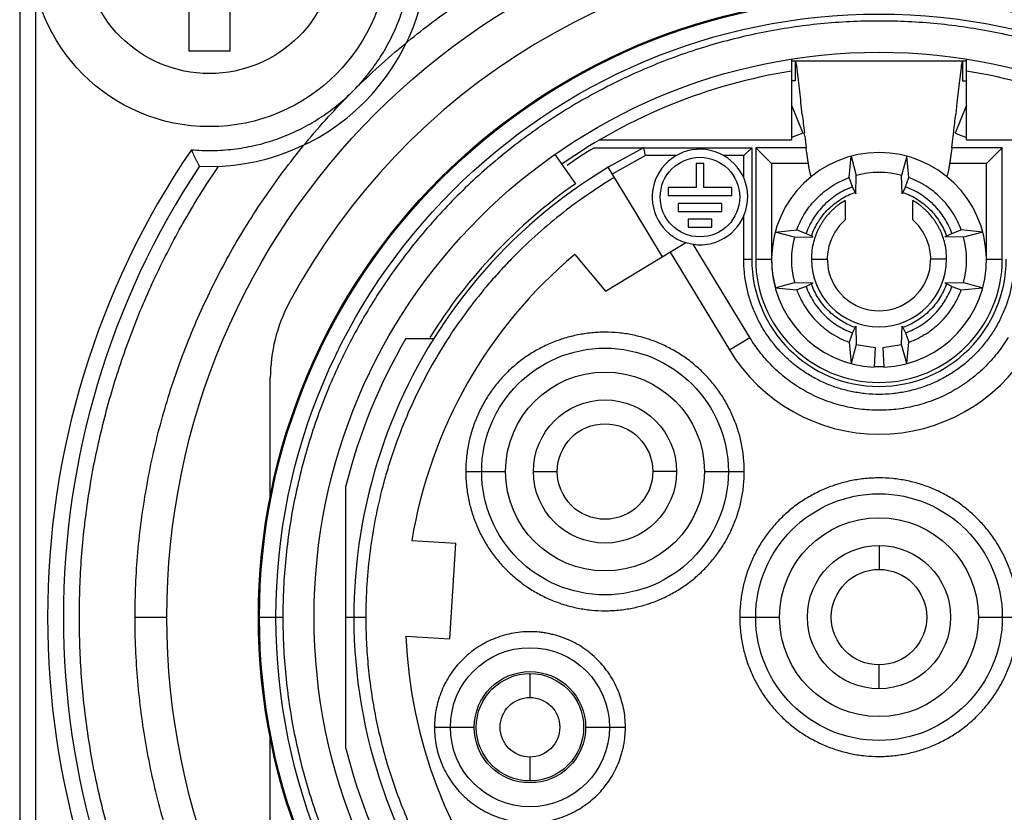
# Model space of a CAD drawing. Header units: millimetres. Extents: x 0 to 2550, y 0 to 1188.
# Tile 64 of 218: x 157.78 to 160.26, y 366.65 to 368.64. Entities that reach past the tile are written whole.
import ezdxf

# ---------------------------------------------------------------- set-up
doc = ezdxf.new("R2010")
doc.units = ezdxf.units.MM
doc.header["$LTSCALE"] = 46.255
for name, color, linetype in [('A2600102_ABL349', 7, 'CONTINUOUS'), ('CSPPN-ST-M2_5-5_PBL469', 7, 'CONTINUOUS'), ('E2030301_ABL350', 7, 'CONTINUOUS'), ('R2538000302_HARNESS_PBL351', 7, 'CONTINUOUS'), ('왼쪽_14_VBL337', 7, 'CONTINUOUS')]:
    doc.layers.add(name, color=color, linetype=linetype)

# ---------------------------------------------------------------- blocks, each defined once
blk = doc.blocks.new('R2538000302_HARNESS_PBL351', base_point=(159.9808, 367.0993))
at = {"layer": 'R2538000302_HARNESS_PBL351', "color": 7}
for p, q in [((157.7844, 368.8958), (157.7844, 365.3758)), ((159.7244, 368.5386), (159.7244, 368.3358)), ((159.7252, 368.5338), (160.1636, 368.5338)), ((159.7344, 368.4838), (159.7344, 368.5338)), ((160.1544, 368.5338), (160.1544, 368.4838)), ((160.1644, 368.3358), (160.1644, 368.5386)), ((160.1497, 368.5107), (160.1466, 368.4847)), ((160.1508, 368.5187), (160.1497, 368.5107)), ((159.7344, 368.4838), (159.7244, 368.4838)), ((160.1544, 368.4838), (160.1644, 368.4838)), ((159.7516, 368.3996), (159.7483, 368.4292)), ((160.1404, 368.4292), (160.1372, 368.3996)), ((159.7244, 368.4223), (159.7526, 368.3525)), ((160.1644, 368.4223), (160.1362, 368.3525)), ((159.2429, 368.3358), (159.7244, 368.3358)), ((159.7526, 368.3525), (159.7244, 368.3411)), ((159.7576, 368.3451), (159.7567, 368.353)), ((160.1362, 368.3525), (160.1644, 368.3411)), ((160.1644, 368.3358), (160.6459, 368.3358)), ((159.2288, 368.3158), (159.6244, 368.3158)), ((159.3528, 368.3158), (159.2634, 368.2666)), ((159.6244, 368.3158), (159.6044, 368.2958)), ((159.6244, 368.3158), (159.6244, 368.0358)), ((159.6344, 368.3158), (159.6344, 368.0358)), ((159.7612, 368.3158), (159.6344, 368.3158)), ((159.6744, 368.2758), (159.6344, 368.3158)), ((160.2544, 368.3158), (160.1275, 368.3158)), ((160.2144, 368.2758), (160.2544, 368.3158)), ((160.2544, 368.0358), (160.2544, 368.3158)), ((159.1299, 368.299), (159.1815, 368.2252)), ((159.8691, 368.2405), (159.8745, 368.2946)), ((159.8745, 368.2946), (159.8874, 368.2463)), ((160.0143, 368.2946), (160.0013, 368.2463)), ((160.0196, 368.2405), (160.0143, 368.2946)), ((159.3314, 368.1557), (159.2634, 368.2666)), ((159.4844, 368.2758), (159.4844, 368.2158)), ((159.5044, 368.2758), (159.4844, 368.2758)), ((159.5044, 368.2158), (159.5044, 368.2758)), ((159.6744, 368.2758), (159.6744, 368.0358)), ((159.767, 368.2758), (159.6744, 368.2758)), ((160.2144, 368.2758), (160.1218, 368.2758)), ((160.2144, 368.0358), (160.2144, 368.2758)), ((159.8777, 368.2171), (159.8691, 368.2405)), ((159.8864, 368.2006), (159.8874, 368.2463)), ((160.0024, 368.2006), (160.0013, 368.2463)), ((160.0111, 368.2171), (160.0196, 368.2405)), ((159.4144, 368.2158), (159.4144, 368.1958)), ((159.4844, 368.2158), (159.4144, 368.2158)), ((159.5744, 368.2158), (159.5044, 368.2158)), ((159.5744, 368.1958), (159.5744, 368.2158)), ((159.8843, 368.2035), (159.8777, 368.2171)), ((160.0111, 368.2171), (160.0045, 368.2035)), ((159.4144, 368.1958), (159.5744, 368.1958)), ((159.8594, 368.183), (159.8594, 368.1341)), ((160.0294, 368.1341), (160.0294, 368.183)), ((159.4394, 368.1758), (159.4394, 368.1558)), ((159.5494, 368.1758), (159.4394, 368.1758)), ((159.5494, 368.1558), (159.5494, 368.1758)), ((159.4, 368.0416), (159.3314, 368.1557)), ((159.4394, 368.1558), (159.5494, 368.1558)), ((159.4644, 368.1358), (159.4644, 368.1158)), ((159.5244, 368.1358), (159.4644, 368.1358)), ((159.5244, 368.1158), (159.5244, 368.1358)), ((159.4644, 368.1158), (159.5244, 368.1158)), ((159.6836, 368.1036), (159.7376, 368.109)), ((159.7376, 368.109), (159.7611, 368.1005)), ((160.1277, 368.1005), (160.1511, 368.109)), ((160.2052, 368.1036), (160.1511, 368.109)), ((159.7319, 368.0907), (159.6836, 368.1036)), ((159.7319, 368.0907), (159.7775, 368.0917)), ((159.7611, 368.1005), (159.7746, 368.0939)), ((160.1569, 368.0907), (160.1112, 368.0917)), ((160.1142, 368.0939), (160.1277, 368.1005)), ((160.2052, 368.1036), (160.1569, 368.0907)), ((159.2566, 367.9554), (159.459, 368.0771)), ((159.459, 368.0771), (159.4773, 368.073)), ((159.1795, 368.0473), (159.2566, 367.9554)), ((159.4192, 368.0531), (159.5682, 367.8075)), ((159.6836, 367.9639), (159.7319, 367.9768)), ((159.6836, 367.9639), (159.7376, 367.9585)), ((159.7319, 367.9768), (159.7775, 367.9758)), ((159.7611, 367.967), (159.7376, 367.9585)), ((159.7746, 367.9736), (159.7611, 367.967)), ((160.1112, 367.9758), (160.1569, 367.9768)), ((160.1277, 367.967), (160.1142, 367.9736)), ((160.1277, 367.967), (160.1511, 367.9585)), ((160.1511, 367.9585), (160.2052, 367.9639)), ((160.1569, 367.9768), (160.2052, 367.9639)), ((159.8777, 367.8504), (159.8843, 367.864)), ((159.8864, 367.8669), (159.8874, 367.8213)), ((160.0013, 367.8213), (160.0024, 367.8669)), ((160.0045, 367.864), (160.0111, 367.8504)), ((158.7551, 367.8358), (158.8253, 367.8358)), ((159.8777, 367.8504), (159.8691, 367.827)), ((160.0111, 367.8504), (160.0196, 367.827)), ((159.8691, 367.827), (159.8745, 367.773)), ((159.8874, 367.8213), (159.8745, 367.773)), ((159.8874, 367.8213), (159.9348, 367.814)), ((159.9348, 367.814), (159.9326, 367.764)), ((159.954, 367.814), (160.0013, 367.8213)), ((159.954, 367.814), (159.9562, 367.764)), ((160.0143, 367.773), (160.0013, 367.8213)), ((160.0143, 367.773), (160.0196, 367.827)), ((158.4144, 367.4402), (158.4144, 367.737)), ((158.6044, 366.8059), (158.6044, 367.4656)), ((158.8804, 367.3211), (158.77, 367.3278)), ((158.8657, 367.0815), (158.8804, 367.3211)), ((158.7553, 367.0883), (158.8657, 367.0815)), ((158.4144, 366.5345), (158.4144, 366.8313))]:
    blk.add_line(p, q, dxfattribs=at)
at = {"layer": 'R2538000302_HARNESS_PBL351', "color": 2}
for p, q in [((157.8244, 368.717), (157.8244, 365.5603)), ((159.3575, 368.2958), (159.2739, 368.2495)), ((159.4345, 368.2958), (159.3575, 368.2958)), ((159.6044, 368.2958), (159.5542, 368.2958)), ((159.6044, 368.2397), (159.6044, 368.2958)), ((159.6044, 368.0358), (159.6044, 368.1438)), ((159.6195, 367.8386), (159.4773, 368.073)), ((159.6044, 368.0358), (159.6244, 368.0358)), ((159.6344, 368.0358), (159.6744, 368.0358)), ((159.7744, 368.0358), (159.8144, 368.0358)), ((160.1144, 368.0358), (160.0744, 368.0358)), ((160.2144, 368.0358), (160.2544, 368.0358)), ((159.5682, 367.8075), (159.6195, 367.8386)), ((158.9057, 367.5019), (159.0057, 367.5019)), ((159.0757, 367.5019), (159.1357, 367.5019)), ((159.4357, 367.5019), (159.3757, 367.5019)), ((159.5057, 367.5019), (159.6057, 367.5019)), ((159.9444, 367.3158), (159.9444, 367.2558)), ((158.0744, 367.1358), (158.1544, 367.1358)), ((158.3844, 367.1358), (158.4459, 367.1358)), ((158.6044, 367.1358), (158.6544, 367.1358)), ((159.5944, 367.1358), (159.6944, 367.1358)), ((160.1944, 367.1358), (160.2944, 367.1358)), ((159.067, 366.9941), (159.067, 366.9341)), ((159.9444, 366.9558), (159.9444, 367.0158)), ((158.827, 366.8591), (158.927, 366.8591)), ((159.207, 366.8591), (159.307, 366.8591)), ((159.067, 366.7841), (159.067, 366.7241))]:
    blk.add_line(p, q, dxfattribs=at)
at = {"layer": 'R2538000302_HARNESS_PBL351', "color": 7}
for centre, radius in [((159.9444, 367.1358), 1.79), ((159.9444, 367.1358), 1.56), ((159.9444, 367.1358), 1.42), ((159.4944, 368.1918), 0.1), ((159.2557, 367.5019), 0.31), ((159.2557, 367.5019), 0.18), ((159.2557, 367.5019), 0.12), ((159.9444, 367.1358), 0.31), ((159.9444, 367.1358), 0.18), ((159.9444, 367.1358), 0.12), ((159.067, 366.8591), 0.2), ((159.067, 366.8591), 0.135), ((159.067, 366.8591), 0.075)]:
    blk.add_circle(centre, radius, dxfattribs=at)
at = {"layer": 'R2538000302_HARNESS_PBL351', "color": 2}
for centre, radius in [((159.9444, 367.1358), 1.5573), ((159.9444, 367.1358), 1.5158), ((159.2557, 367.5019), 0.25), ((159.9444, 367.1358), 0.25), ((159.067, 366.8591), 0.14)]:
    blk.add_circle(centre, radius, dxfattribs=at)
at = {"layer": 'R2538000302_HARNESS_PBL351', "color": 7}
for centre, radius, start, end in [((158.2615, 368.8187), 0.55, 267.3726, 2.6274), ((159.9444, 367.1358), 1.68, 28.0165, 151.9835), ((159.9444, 367.1358), 1.39, 99.1067, 125), ((159.9444, 367.1358), 1.39, 55, 80.8933), ((148.4267, 367.1922), 11.389, 6.23575, 6.52169), ((171.5921, 367.1777), 11.5199, 173.48567, 173.76328), ((167.7801, 369.2634), 8.0748, 186.1409, 186.47354), ((148.8844, 369.6193), 11.3187, 353.58565, 353.81366), ((155.9856, 368.8249), 4.1732, 353.3977, 353.5323), ((162.1701, 368.6222), 2.4283, 186.5542, 187.252), ((157.4663, 368.6528), 2.6825, 352.7815, 353.4131), ((159.9444, 367.1358), 1.38, 121.2323, 124.626), ((159.4944, 368.1918), 0.12, 261.8178, 252.8631), ((159.9444, 368.0338), 0.27, 272.5, 267.5), ((159.9444, 367.1358), 2.05, 146.4322, 213.5678), ((159.9444, 367.1358), 1.32, 121.0551, 58.9449), ((159.9444, 368.0338), 0.22, 75, 105), ((159.9444, 367.1358), 1.33, 125, 148.0938), ((159.9444, 368.0358), 0.13, 130.8322, 49.1677), ((159.9444, 368.0338), 0.22, 165, 195), ((159.9444, 368.0338), 0.22, 345, 15), ((159.9444, 367.1358), 1.19, 130, 170.7124), ((159.9444, 368.0358), 0.32, 180, 360), ((159.9444, 368.0358), 0.31, 180, 360), ((159.9444, 368.0358), 0.27, 180.3643, 195.2444), ((159.9444, 368.0358), 0.17, 180, 360), ((158.8144, 367.737), 0.4, 151.9835, 180.0011), ((159.9444, 367.1358), 1.38, 149.5194, 166.1713), ((159.9444, 368.0358), 0.44, 211.2503, 328.7497), ((159.9444, 368.0358), 0.27, 267.4069, 272.3467), ((159.9444, 367.1358), 1.19, 182.2876, 256.391), ((159.9444, 367.1358), 1.38, 193.8287, 210.4806)]:
    blk.add_arc(centre, radius, start, end, dxfattribs=at)
at = {"layer": 'R2538000302_HARNESS_PBL351', "color": 2}
blk.add_arc((159.9444, 367.1358), 2.09, 145.7934, 214.2066, dxfattribs=at)
at = {"layer": 'R2538000302_HARNESS_PBL351', "color": 7}
for points, knots in [([(158.7521, 368.5764), (158.7729, 368.5936), (158.8153, 368.6272), (158.9029, 368.6905), (159.0174, 368.7625), (159.1377, 368.8243), (159.2368, 368.8674), (159.3125, 368.8964), (159.3894, 368.9221), (159.4674, 368.9445), (159.5462, 368.9635), (159.6258, 368.979), (159.706, 368.9911), (159.7866, 368.9997), (159.8675, 369.0048), (159.9486, 369.0063), (160.0296, 369.0044), (160.1105, 368.9989), (160.1911, 368.99), (160.2713, 368.9776), (160.3508, 368.9617), (160.4295, 368.9423), (160.5074, 368.9196), (160.5841, 368.8935), (160.6597, 368.8642), (160.7339, 368.8315), (160.8067, 368.7957), (160.8778, 368.7568), (160.9472, 368.7148), (161.0372, 368.6549), (161.1017, 368.6056), (161.1431, 368.571)], [0, 0, 0, 0, 0.031251, 0.062503, 0.124991, 0.187479, 0.21873, 0.249982, 0.281233, 0.312484, 0.343736, 0.374987, 0.406239, 0.43749, 0.468741, 0.499993, 0.531244, 0.562495, 0.593747, 0.624998, 0.65625, 0.687501, 0.718752, 0.750004, 0.781255, 0.812506, 0.843758, 0.875009, 0.90626, 0.937512, 1, 1, 1, 1]), ([(158.5112, 368.337), (158.5294, 368.3587), (158.5668, 368.4013), (158.6258, 368.4626), (158.6874, 368.5212), (158.7303, 368.5583), (158.7521, 368.5764)], [0, 0, 0, 0, 0.25, 0.499999, 0.75, 1, 1, 1, 1]), ([(159.7361, 368.5287), (159.736, 368.5292), (159.7357, 368.5303), (159.7353, 368.5317), (159.7348, 368.5328), (159.7345, 368.5335), (159.7344, 368.5338)], [0, 0, 0, 0, 0.320295, 0.589739, 0.814288, 1, 1, 1, 1]), ([(159.7379, 368.5187), (159.7376, 368.5206), (159.7372, 368.5232), (159.7366, 368.5265), (159.7363, 368.528), (159.7361, 368.5287)], [0, 0, 0, 0, 0.561914, 0.796458, 1, 1, 1, 1]), ([(160.1527, 368.5287), (160.1525, 368.528), (160.1522, 368.5265), (160.1516, 368.5232), (160.1511, 368.5206), (160.1508, 368.5187)], [0, 0, 0, 0, 0.203572, 0.438119, 1, 1, 1, 1]), ([(160.1544, 368.5338), (160.1542, 368.5335), (160.1539, 368.5328), (160.1535, 368.5317), (160.1531, 368.5303), (160.1528, 368.5292), (160.1527, 368.5287)], [0, 0, 0, 0, 0.185858, 0.410471, 0.679873, 1, 1, 1, 1]), ([(159.742, 368.4857), (159.7417, 368.4889), (159.741, 368.4949), (159.7399, 368.5036), (159.7389, 368.5115), (159.7383, 368.5164), (159.7379, 368.5187)], [0, 0, 0, 0, 0.286537, 0.552291, 0.792001, 1, 1, 1, 1]), ([(158.0744, 367.1358), (158.0744, 367.1901), (158.0779, 367.2716), (158.0898, 367.3797), (158.1022, 367.4603), (158.1181, 367.5403), (158.1374, 367.6195), (158.1602, 367.6978), (158.1951, 367.8007), (158.2471, 367.9264), (158.3099, 368.0471), (158.3663, 368.1401), (158.4266, 368.2305), (158.4763, 368.2953), (158.5112, 368.337)], [0, 0, 0, 0, 0.124932, 0.18744, 0.24995, 0.312462, 0.374974, 0.437486, 0.499998, 0.624991, 0.749984, 0.812495, 0.875007, 1, 1, 1, 1]), ([(158.2363, 368.2692), (158.2361, 368.2696), (158.2357, 368.2702), (158.2351, 368.2714), (158.2344, 368.2729), (158.2334, 368.2748), (158.2323, 368.2771), (158.231, 368.2796), (158.2296, 368.2824), (158.2281, 368.2855), (158.2265, 368.2887), (158.2248, 368.2922), (158.2224, 368.2969), (158.2195, 368.3031), (158.2171, 368.3082), (158.2159, 368.3107)], [0, 0, 0, 0, 0.022222, 0.049408, 0.086525, 0.132791, 0.187305, 0.249244, 0.317818, 0.392112, 0.471149, 0.553951, 0.639617, 0.817425, 1, 1, 1, 1]), ([(159.3575, 368.2958), (159.3569, 368.2983), (159.3561, 368.3019), (159.355, 368.3066), (159.3544, 368.3096), (159.3538, 368.3121), (159.3533, 368.314), (159.353, 368.3151), (159.3528, 368.3156), (159.3528, 368.3158)], [0, 0, 0, 0, 0.377562, 0.549163, 0.700622, 0.826162, 0.920812, 0.979844, 1, 1, 1, 1]), ([(159.7745, 368.2435), (159.7743, 368.2437), (159.774, 368.2442), (159.7736, 368.245), (159.7732, 368.246), (159.7727, 368.2475), (159.7722, 368.2492), (159.7717, 368.2512), (159.7711, 368.2534), (159.7704, 368.2566), (159.7695, 368.2609), (159.7686, 368.2655), (159.7678, 368.2705), (159.7669, 368.2758), (159.7657, 368.2831), (159.7643, 368.2926), (159.7627, 368.3041), (159.7617, 368.3118), (159.7612, 368.3157)], [0, 0, 0, 0, 0.010846, 0.023162, 0.037077, 0.052693, 0.089329, 0.110476, 0.133579, 0.185487, 0.244395, 0.30926, 0.378618, 0.451317, 0.526577, 0.681757, 0.840008, 1, 1, 1, 1]), ([(160.1276, 368.3157), (160.1271, 368.3118), (160.1261, 368.3041), (160.1245, 368.2926), (160.1231, 368.2831), (160.1219, 368.2758), (160.121, 368.2705), (160.1201, 368.2655), (160.1192, 368.2609), (160.1184, 368.2567), (160.1175, 368.2529), (160.1167, 368.2498), (160.1161, 368.2475), (160.1155, 368.246), (160.1151, 368.245), (160.1147, 368.2442), (160.1144, 368.2437), (160.1143, 368.2435)], [0, 0, 0, 0, 0.159986, 0.318236, 0.473427, 0.54869, 0.621382, 0.690717, 0.755551, 0.814433, 0.866329, 0.91058, 0.947231, 0.962861, 0.976793, 0.989129, 1, 1, 1, 1]), ([(159.7376, 368.109), (159.7431, 368.124), (159.7572, 368.153), (159.7876, 368.1905), (159.8252, 368.2209), (159.8541, 368.235), (159.8691, 368.2405)], [0, 0, 0, 0, 0.250001, 0.5, 0.750001, 1, 1, 1, 1]), ([(160.1511, 368.109), (160.1457, 368.124), (160.1314, 368.1529), (160.1012, 368.1906), (160.0635, 368.2207), (160.0346, 368.235), (160.0196, 368.2405)], [0, 0, 0, 0, 0.25, 0.5, 0.75, 1, 1, 1, 1]), ([(159.8777, 368.2171), (159.8643, 368.2123), (159.8386, 368.1998), (159.8053, 368.1728), (159.7784, 368.1395), (159.7659, 368.1138), (159.7611, 368.1005)], [0, 0, 0, 0, 0.250003, 0.5, 0.750004, 1, 1, 1, 1]), ([(160.1277, 368.1005), (160.1229, 368.1138), (160.1104, 368.1395), (160.0834, 368.1728), (160.0501, 368.1997), (160.0244, 368.2123), (160.0111, 368.2171)], [0, 0, 0, 0, 0.250003, 0.5, 0.750004, 1, 1, 1, 1]), ([(159.8594, 368.183), (159.8546, 368.1802), (159.8475, 368.1757), (159.8386, 368.169), (159.8321, 368.1637), (159.826, 368.158), (159.8182, 368.1501), (159.811, 368.1416), (159.8045, 368.1325), (159.7999, 368.1255), (159.7957, 368.1183), (159.7918, 368.1109), (159.7883, 368.1033), (159.7841, 368.093), (159.7815, 368.085), (159.7801, 368.0796)], [0, 0, 0, 0, 0.124968, 0.187486, 0.249996, 0.312502, 0.375009, 0.499987, 0.56249, 0.624997, 0.687508, 0.750015, 0.812518, 0.875024, 1, 1, 1, 1]), ([(159.8843, 368.2035), (159.8844, 368.2032), (159.8847, 368.2026), (159.8851, 368.2018), (159.8855, 368.2011), (159.8858, 368.2007), (159.886, 368.2005), (159.8861, 368.2003), (159.8862, 368.2003), (159.8862, 368.2002), (159.8863, 368.2002), (159.8863, 368.2003), (159.8864, 368.2003), (159.8864, 368.2005), (159.8864, 368.2006), (159.8864, 368.2006)], [0, 0, 0, 0, 0.255773, 0.470002, 0.641669, 0.769953, 0.817773, 0.854983, 0.882214, 0.901105, 0.90881, 0.916527, 0.935485, 0.962778, 1, 1, 1, 1]), ([(160.0045, 368.2035), (160.0043, 368.2032), (160.004, 368.2026), (160.0036, 368.2018), (160.0033, 368.2012), (160.0031, 368.2008), (160.0029, 368.2006), (160.0028, 368.2004), (160.0027, 368.2003), (160.0026, 368.2003), (160.0025, 368.2002), (160.0025, 368.2002), (160.0024, 368.2003), (160.0024, 368.2003), (160.0024, 368.2004), (160.0024, 368.2005), (160.0024, 368.2006), (160.0024, 368.2006)], [0, 0, 0, 0, 0.255324, 0.470636, 0.64361, 0.713555, 0.772167, 0.819385, 0.855622, 0.881748, 0.899793, 0.907375, 0.915207, 0.924183, 0.934899, 0.962717, 1, 1, 1, 1]), ([(160.1087, 368.0799), (160.1073, 368.0853), (160.1047, 368.0932), (160.1005, 368.1035), (160.0969, 368.1111), (160.093, 368.1184), (160.0888, 368.1256), (160.0842, 368.1326), (160.0776, 368.1416), (160.0705, 368.1501), (160.0627, 368.158), (160.0565, 368.1637), (160.0501, 368.169), (160.0412, 368.1757), (160.0342, 368.1802), (160.0294, 368.183)], [0, 0, 0, 0, 0.124979, 0.187485, 0.249988, 0.312497, 0.375008, 0.437513, 0.500016, 0.624994, 0.687499, 0.750004, 0.812514, 0.875032, 1, 1, 1, 1]), ([(159.7775, 368.0917), (159.7776, 368.0917), (159.7777, 368.0917), (159.7778, 368.0918), (159.7779, 368.0918), (159.7779, 368.0919), (159.7779, 368.0919), (159.7779, 368.092), (159.7778, 368.0921), (159.7777, 368.0922), (159.7774, 368.0924), (159.777, 368.0926), (159.7764, 368.093), (159.7755, 368.0934), (159.7749, 368.0937), (159.7746, 368.0939)], [0, 0, 0, 0, 0.037222, 0.064517, 0.08348, 0.0912, 0.098909, 0.117807, 0.145041, 0.182252, 0.230072, 0.358352, 0.530012, 0.744235, 1, 1, 1, 1]), ([(160.1112, 368.0917), (160.1112, 368.0917), (160.1111, 368.0917), (160.111, 368.0918), (160.1109, 368.0918), (160.1109, 368.0918), (160.1109, 368.0918), (160.1109, 368.0919), (160.1109, 368.092), (160.1109, 368.0921), (160.1111, 368.0922), (160.1112, 368.0923), (160.1114, 368.0924), (160.1118, 368.0927), (160.1124, 368.093), (160.1132, 368.0934), (160.1138, 368.0937), (160.1142, 368.0939)], [0, 0, 0, 0, 0.037284, 0.065104, 0.07582, 0.084797, 0.092629, 0.100211, 0.118254, 0.144378, 0.180613, 0.227829, 0.286441, 0.356386, 0.529361, 0.744676, 1, 1, 1, 1]), ([(159.7801, 368.0796), (159.7782, 368.0725), (159.7753, 368.0579), (159.7744, 368.0431), (159.7744, 368.0358)], [0, 0, 0, 0, 0.499995, 1, 1, 1, 1]), ([(160.1144, 368.0358), (160.1144, 368.0432), (160.1135, 368.0581), (160.1106, 368.0727), (160.1087, 368.0799)], [0, 0, 0, 0, 0.500007, 1, 1, 1, 1]), ([(159.7376, 367.9585), (159.7431, 367.9435), (159.7574, 367.9146), (159.7876, 367.8769), (159.8252, 367.8468), (159.8541, 367.8325), (159.8691, 367.827)], [0, 0, 0, 0, 0.25, 0.5, 0.75, 1, 1, 1, 1]), ([(159.7611, 367.967), (159.7659, 367.9537), (159.7784, 367.928), (159.8053, 367.8947), (159.8386, 367.8678), (159.8643, 367.8553), (159.8777, 367.8504)], [0, 0, 0, 0, 0.250003, 0.5, 0.750004, 1, 1, 1, 1]), ([(159.7775, 367.9758), (159.7776, 367.9758), (159.7777, 367.9758), (159.7778, 367.9757), (159.7778, 367.9757), (159.7779, 367.9757), (159.7779, 367.9757), (159.7779, 367.9756), (159.7779, 367.9755), (159.7778, 367.9755), (159.7777, 367.9753), (159.7775, 367.9752), (159.7773, 367.9751), (159.777, 367.9748), (159.7764, 367.9745), (159.7755, 367.9741), (159.7749, 367.9738), (159.7746, 367.9736)], [0, 0, 0, 0, 0.037284, 0.065104, 0.07582, 0.084797, 0.092629, 0.100211, 0.118254, 0.144378, 0.180613, 0.227829, 0.286441, 0.356386, 0.529361, 0.744676, 1, 1, 1, 1]), ([(160.0111, 367.8504), (160.0244, 367.8553), (160.0502, 367.8677), (160.0834, 367.8947), (160.1103, 367.928), (160.1229, 367.9537), (160.1277, 367.967)], [0, 0, 0, 0, 0.250003, 0.5, 0.750004, 1, 1, 1, 1]), ([(160.0196, 367.827), (160.0346, 367.8325), (160.0635, 367.8468), (160.1012, 367.8769), (160.1314, 367.9146), (160.1457, 367.9435), (160.1511, 367.9585)], [0, 0, 0, 0, 0.25, 0.5, 0.75, 1, 1, 1, 1]), ([(160.1142, 367.9736), (160.1138, 367.9738), (160.1132, 367.9741), (160.1124, 367.9745), (160.1118, 367.9748), (160.1114, 367.9751), (160.1112, 367.9752), (160.1111, 367.9753), (160.1109, 367.9755), (160.1109, 367.9755), (160.1109, 367.9756), (160.1109, 367.9757), (160.1109, 367.9757), (160.1109, 367.9757), (160.111, 367.9757), (160.1111, 367.9758), (160.1112, 367.9758), (160.1112, 367.9758)], [0, 0, 0, 0, 0.255324, 0.470636, 0.64361, 0.713555, 0.772167, 0.819385, 0.855622, 0.881748, 0.899793, 0.907375, 0.915207, 0.924183, 0.934899, 0.962717, 1, 1, 1, 1]), ([(159.8843, 367.864), (159.8844, 367.8643), (159.8847, 367.8649), (159.8851, 367.8658), (159.8855, 367.8663), (159.8857, 367.8667), (159.8858, 367.8669), (159.886, 367.8671), (159.8861, 367.8672), (159.8862, 367.8673), (159.8862, 367.8673), (159.8863, 367.8673), (159.8863, 367.8673), (159.8863, 367.8672), (159.8864, 367.8672), (159.8864, 367.867), (159.8864, 367.867), (159.8864, 367.8669)], [0, 0, 0, 0, 0.255324, 0.470636, 0.64361, 0.713555, 0.772167, 0.819385, 0.855622, 0.881748, 0.899793, 0.907375, 0.915207, 0.924183, 0.934899, 0.962717, 1, 1, 1, 1]), ([(160.0024, 367.8669), (160.0024, 367.867), (160.0024, 367.867), (160.0024, 367.8672), (160.0024, 367.8672), (160.0024, 367.8673), (160.0025, 367.8673), (160.0025, 367.8673), (160.0026, 367.8673), (160.0027, 367.8672), (160.0028, 367.8671), (160.0029, 367.8669), (160.0031, 367.8667), (160.0033, 367.8663), (160.0036, 367.8658), (160.004, 367.8649), (160.0043, 367.8643), (160.0045, 367.864)], [0, 0, 0, 0, 0.037284, 0.065104, 0.07582, 0.084797, 0.092629, 0.100211, 0.118254, 0.144378, 0.180613, 0.227829, 0.286441, 0.356386, 0.529361, 0.744676, 1, 1, 1, 1]), ([(158.5023, 365.9452), (158.4852, 365.9659), (158.4519, 366.0081), (158.4046, 366.0736), (158.3603, 366.141), (158.3188, 366.2102), (158.2804, 366.2812), (158.2451, 366.3537), (158.213, 366.4277), (158.1841, 366.503), (158.1584, 366.5795), (158.1361, 366.6571), (158.1171, 366.7355), (158.1016, 366.8147), (158.0894, 366.8945), (158.0808, 366.9747), (158.0755, 367.0551), (158.0744, 367.1089), (158.0744, 367.1358)], [0, 0, 0, 0, 0.062505, 0.12501, 0.187516, 0.250021, 0.312527, 0.375033, 0.437537, 0.50004, 0.562543, 0.62505, 0.687561, 0.750076, 0.812585, 0.875078, 0.937549, 1, 1, 1, 1])]:
    blk.add_open_spline(points, degree=3, knots=knots, dxfattribs=at)
at = {"layer": 'R2538000302_HARNESS_PBL351', "color": 2}
for points, knots in [([(158.2159, 368.3107), (158.2335, 368.3091), (158.26, 368.3081), (158.2952, 368.3096), (158.3304, 368.3128), (158.3739, 368.3203), (158.4164, 368.3322), (158.4495, 368.3444), (158.4739, 368.3548), (158.4977, 368.3664), (158.5285, 368.3835), (158.5653, 368.4079), (158.6062, 368.4416), (158.6434, 368.4793), (158.671, 368.5138), (158.6908, 368.543), (158.7046, 368.5657), (158.7171, 368.589), (158.7321, 368.6209), (158.7478, 368.6622), (158.7592, 368.7049), (158.7655, 368.7396), (158.7701, 368.7746), (158.7715, 368.801), (158.7715, 368.8187)], [0, 0, 0, 0, 0.062492, 0.09375, 0.125005, 0.187497, 0.249989, 0.281246, 0.312503, 0.343759, 0.375016, 0.437508, 0.5, 0.562492, 0.624984, 0.656241, 0.687497, 0.718754, 0.750011, 0.812503, 0.874995, 0.90625, 0.937508, 1, 1, 1, 1]), ([(159.9444, 368.6342), (159.9199, 368.6342), (159.8708, 368.633), (159.7974, 368.6276), (159.7244, 368.6186), (159.6519, 368.606), (159.5801, 368.5899), (159.5092, 368.5703), (159.4394, 368.5472), (159.3707, 368.5207), (159.3035, 368.4909), (159.2377, 368.4578), (159.1737, 368.4215), (159.1116, 368.3822), (159.0514, 368.3398), (158.9741, 368.2795), (158.8831, 368.197), (158.8007, 368.1061), (158.7403, 368.0287), (158.698, 367.9686), (158.6586, 367.9064), (158.6223, 367.8424), (158.5893, 367.7767), (158.5594, 367.7094), (158.533, 367.6408), (158.5099, 367.5709), (158.4903, 367.5), (158.4741, 367.4282), (158.4616, 367.3557), (158.4525, 367.2827), (158.4471, 367.2093), (158.4459, 367.1603), (158.4459, 367.1358)], [0, 0, 0, 0, 0.03125, 0.062503, 0.093754, 0.125005, 0.156256, 0.187507, 0.218758, 0.250009, 0.281261, 0.312512, 0.343763, 0.375014, 0.406265, 0.437516, 0.5, 0.562484, 0.593735, 0.624986, 0.656237, 0.687488, 0.718739, 0.749991, 0.781242, 0.812493, 0.843744, 0.874995, 0.906246, 0.937497, 0.96875, 1, 1, 1, 1]), ([(161.4428, 367.1358), (161.4428, 367.1603), (161.4416, 367.2093), (161.4362, 367.2827), (161.4272, 367.3557), (161.4146, 367.4282), (161.3985, 367.5), (161.3789, 367.5709), (161.3558, 367.6408), (161.3293, 367.7094), (161.2995, 367.7767), (161.2664, 367.8424), (161.2302, 367.9064), (161.1908, 367.9686), (161.1484, 368.0287), (161.0881, 368.1061), (161.0057, 368.197), (160.9147, 368.2795), (160.8374, 368.3398), (160.7772, 368.3822), (160.7151, 368.4215), (160.651, 368.4578), (160.5853, 368.4909), (160.518, 368.5207), (160.4494, 368.5472), (160.3795, 368.5703), (160.3086, 368.5899), (160.2368, 368.606), (160.1643, 368.6186), (160.0913, 368.6276), (160.0179, 368.633), (159.9689, 368.6342), (159.9444, 368.6342)], [0, 0, 0, 0, 0.03125, 0.062503, 0.093754, 0.125005, 0.156256, 0.187507, 0.218758, 0.250009, 0.281261, 0.312512, 0.343763, 0.375014, 0.406265, 0.437516, 0.5, 0.562484, 0.593735, 0.624986, 0.656237, 0.687488, 0.718739, 0.749991, 0.781242, 0.812493, 0.843744, 0.874995, 0.906246, 0.937497, 0.96875, 1, 1, 1, 1]), ([(157.9344, 367.1358), (157.9344, 367.1608), (157.9353, 367.211), (157.9395, 367.2862), (157.9465, 367.3611), (157.9563, 367.4358), (157.9689, 367.51), (157.9844, 367.5836), (158.0025, 367.6567), (158.0234, 367.729), (158.047, 367.8005), (158.0731, 367.8711), (158.1019, 367.9406), (158.1333, 368.009), (158.1673, 368.0762), (158.2038, 368.1421), (158.2427, 368.2065), (158.2703, 368.2484), (158.2844, 368.2691)], [0, 0, 0, 0, 0.062498, 0.125001, 0.1875, 0.25, 0.3125, 0.375, 0.4375, 0.5, 0.5625, 0.625, 0.6875, 0.75, 0.8125, 0.874999, 0.937502, 1, 1, 1, 1]), ([(159.2791, 368.241), (159.2554, 368.2267), (159.209, 368.1967), (159.1423, 368.1472), (159.079, 368.0936), (159.0291, 368.0456), (158.9912, 368.0053), (158.9546, 367.9639), (158.9114, 367.9099), (158.8637, 367.8419), (158.8206, 367.771), (158.7821, 367.6974), (158.7484, 367.6216), (158.7244, 367.5567), (158.7078, 367.504), (158.6929, 367.4507), (158.6774, 367.3833), (158.6642, 367.3013), (158.6562, 367.2187), (158.6544, 367.1634), (158.6544, 367.1358)], [0, 0, 0, 0, 0.062497, 0.124999, 0.187497, 0.249996, 0.28125, 0.312503, 0.375002, 0.437501, 0.5, 0.562499, 0.624998, 0.687497, 0.71875, 0.750004, 0.812503, 0.875001, 0.937503, 1, 1, 1, 1]), ([(159.7746, 368.0939), (159.779, 368.1064), (159.7907, 368.1307), (159.8159, 368.1622), (159.8474, 368.1874), (159.8717, 368.1991), (159.8843, 368.2035)], [0, 0, 0, 0, 0.25, 0.5, 0.75, 1, 1, 1, 1]), ([(160.0045, 368.2035), (160.0171, 368.1991), (160.0413, 368.1874), (160.0728, 368.1622), (160.098, 368.1307), (160.1097, 368.1064), (160.1142, 368.0939)], [0, 0, 0, 0, 0.25, 0.5, 0.75, 1, 1, 1, 1]), ([(160.2844, 368.0358), (160.2844, 368.0246), (160.2833, 368.0024), (160.2784, 367.9693), (160.2703, 367.9369), (160.2609, 367.9107), (160.2519, 367.8903), (160.2419, 367.8705), (160.2275, 367.8466), (160.2076, 367.8197), (160.1852, 367.795), (160.1604, 367.7725), (160.1336, 367.7526), (160.1049, 367.7354), (160.0747, 367.7211), (160.0432, 367.7099), (160.0108, 367.7018), (159.9778, 367.6968), (159.9444, 367.6952), (159.911, 367.6968), (159.8779, 367.7018), (159.8455, 367.7099), (159.8141, 367.7211), (159.7838, 367.7354), (159.7552, 367.7526), (159.7283, 367.7725), (159.7036, 367.795), (159.6811, 367.8197), (159.6612, 367.8466), (159.6469, 367.8705), (159.6369, 367.8903), (159.6279, 367.9107), (159.6185, 367.9369), (159.6104, 367.9693), (159.6055, 368.0024), (159.6044, 368.0246), (159.6044, 368.0358)], [0, 0, 0, 0, 0.031247, 0.0625, 0.093748, 0.124998, 0.140627, 0.156257, 0.187506, 0.218755, 0.250005, 0.281254, 0.312504, 0.343753, 0.375002, 0.406252, 0.437501, 0.468751, 0.5, 0.531249, 0.562499, 0.593748, 0.624998, 0.656247, 0.687496, 0.718746, 0.749995, 0.781245, 0.812494, 0.843743, 0.859373, 0.875002, 0.906252, 0.9375, 0.968753, 1, 1, 1, 1]), ([(159.8843, 367.864), (159.8717, 367.8684), (159.8474, 367.8801), (159.8159, 367.9053), (159.7907, 367.9368), (159.779, 367.9611), (159.7746, 367.9736)], [0, 0, 0, 0, 0.25, 0.5, 0.75, 1, 1, 1, 1]), ([(160.1142, 367.9736), (160.1097, 367.9611), (160.098, 367.9368), (160.0728, 367.9053), (160.0413, 367.8801), (160.0171, 367.8684), (160.0045, 367.864)], [0, 0, 0, 0, 0.25, 0.5, 0.75, 1, 1, 1, 1]), ([(159.6057, 367.5019), (159.6057, 367.5134), (159.6049, 367.5306), (159.6021, 367.5533), (159.5992, 367.5703), (159.5954, 367.5871), (159.5908, 367.6036), (159.5853, 367.6199), (159.5792, 367.636), (159.5722, 367.6517), (159.5645, 367.667), (159.5561, 367.682), (159.5438, 367.7014), (159.5267, 367.7244), (159.5035, 367.7498), (159.4781, 367.773), (159.4505, 367.7935), (159.4259, 367.8082), (159.4054, 367.8185), (159.3897, 367.8254), (159.3736, 367.8316), (159.3519, 367.8388), (159.3241, 367.8458), (159.29, 367.8509), (159.2614, 367.8522), (159.2385, 367.8517), (159.2214, 367.8504), (159.2043, 367.8483), (159.1873, 367.8454), (159.1706, 367.8416), (159.154, 367.837), (159.1377, 367.8316), (159.1163, 367.8234), (159.0956, 367.8136), (159.0756, 367.8023), (159.0563, 367.7901), (159.0332, 367.773), (159.0078, 367.7498), (158.9847, 367.7244), (158.9641, 367.6968), (158.9494, 367.6721), (158.9391, 367.6517), (158.9322, 367.6359), (158.926, 367.6199), (158.9188, 367.5982), (158.9118, 367.5703), (158.9068, 367.5363), (158.9057, 367.5134), (158.9057, 367.5019)], [0, 0, 0, 0, 0.031251, 0.046884, 0.062516, 0.078146, 0.093778, 0.10941, 0.125037, 0.140661, 0.156284, 0.171908, 0.187532, 0.218778, 0.250024, 0.28127, 0.312515, 0.343761, 0.359388, 0.375016, 0.390643, 0.406269, 0.437513, 0.468756, 0.5, 0.51563, 0.531262, 0.546893, 0.562524, 0.578155, 0.593787, 0.609419, 0.625047, 0.656284, 0.671908, 0.687532, 0.718778, 0.750024, 0.78127, 0.812515, 0.843761, 0.859388, 0.875016, 0.890643, 0.906269, 0.937513, 0.968756, 1, 1, 1, 1]), ([(160.2692, 367.8386), (160.2608, 367.8248), (160.2422, 367.798), (160.2094, 367.762), (160.1722, 367.7303), (160.1313, 367.7037), (160.0873, 367.6825), (160.041, 367.6672), (159.9931, 367.6578), (159.9444, 367.6547), (159.8957, 367.6578), (159.8478, 367.6672), (159.8014, 367.6825), (159.7575, 367.7037), (159.7165, 367.7303), (159.6794, 367.762), (159.6466, 367.798), (159.6279, 367.8248), (159.6195, 367.8386)], [0, 0, 0, 0, 0.062499, 0.124997, 0.187499, 0.25, 0.312502, 0.375003, 0.437502, 0.5, 0.562499, 0.624997, 0.687499, 0.75, 0.812502, 0.875003, 0.937501, 1, 1, 1, 1]), ([(158.9057, 367.5019), (158.9057, 367.4905), (158.9065, 367.4733), (158.9093, 367.4505), (158.9122, 367.4336), (158.916, 367.4168), (158.9206, 367.4003), (158.926, 367.384), (158.9322, 367.3679), (158.9392, 367.3522), (158.9469, 367.3368), (158.9553, 367.3219), (158.9676, 367.3025), (158.9847, 367.2795), (159.0078, 367.2541), (159.0333, 367.2309), (159.0609, 367.2104), (159.0855, 367.1957), (159.106, 367.1854), (159.1217, 367.1785), (159.1377, 367.1723), (159.1595, 367.1651), (159.1873, 367.1581), (159.2213, 367.153), (159.25, 367.1517), (159.2729, 367.1522), (159.29, 367.1535), (159.3071, 367.1555), (159.324, 367.1585), (159.3408, 367.1623), (159.3574, 367.1669), (159.3737, 367.1723), (159.395, 367.1805), (159.4158, 367.1903), (159.4357, 367.2016), (159.4551, 367.2138), (159.4781, 367.2309), (159.5036, 367.2541), (159.5267, 367.2795), (159.5472, 367.3071), (159.562, 367.3318), (159.5722, 367.3522), (159.5792, 367.368), (159.5854, 367.384), (159.5926, 367.4057), (159.5996, 367.4335), (159.6046, 367.4676), (159.6057, 367.4905), (159.6057, 367.5019)], [0, 0, 0, 0, 0.031251, 0.046884, 0.062516, 0.078146, 0.093778, 0.10941, 0.125037, 0.140661, 0.156284, 0.171908, 0.187532, 0.218778, 0.250024, 0.28127, 0.312515, 0.343761, 0.359388, 0.375016, 0.390643, 0.406269, 0.437513, 0.468756, 0.5, 0.51563, 0.531262, 0.546893, 0.562524, 0.578155, 0.593787, 0.609419, 0.625047, 0.656284, 0.671908, 0.687532, 0.718778, 0.750024, 0.78127, 0.812515, 0.843761, 0.859388, 0.875016, 0.890643, 0.906269, 0.937513, 0.968756, 1, 1, 1, 1]), ([(160.2944, 367.1358), (160.2944, 367.1472), (160.2936, 367.1644), (160.2908, 367.1872), (160.2879, 367.2041), (160.2841, 367.2209), (160.2795, 367.2374), (160.274, 367.2537), (160.2679, 367.2698), (160.2609, 367.2855), (160.2532, 367.3009), (160.2448, 367.3158), (160.2325, 367.3352), (160.2154, 367.3582), (160.1922, 367.3836), (160.1668, 367.4068), (160.1392, 367.4273), (160.1146, 367.442), (160.0941, 367.4523), (160.0784, 367.4592), (160.0623, 367.4654), (160.0406, 367.4726), (160.0128, 367.4796), (159.9787, 367.4847), (159.9501, 367.486), (159.9272, 367.4855), (159.9101, 367.4842), (159.893, 367.4822), (159.876, 367.4792), (159.8593, 367.4754), (159.8427, 367.4708), (159.8264, 367.4654), (159.805, 367.4572), (159.7843, 367.4474), (159.7643, 367.4361), (159.745, 367.4239), (159.7219, 367.4068), (159.6965, 367.3836), (159.6734, 367.3582), (159.6528, 367.3306), (159.6381, 367.306), (159.6278, 367.2855), (159.6209, 367.2697), (159.6147, 367.2537), (159.6075, 367.232), (159.6005, 367.2042), (159.5955, 367.1701), (159.5944, 367.1472), (159.5944, 367.1358)], [0, 0, 0, 0, 0.031251, 0.046884, 0.062516, 0.078146, 0.093778, 0.10941, 0.125037, 0.140661, 0.156284, 0.171908, 0.187532, 0.218778, 0.250024, 0.28127, 0.312515, 0.343761, 0.359388, 0.375016, 0.390643, 0.406269, 0.437513, 0.468756, 0.5, 0.51563, 0.531262, 0.546893, 0.562524, 0.578155, 0.593787, 0.609419, 0.625047, 0.656284, 0.671908, 0.687532, 0.718778, 0.750024, 0.78127, 0.812515, 0.843761, 0.859388, 0.875016, 0.890643, 0.906269, 0.937513, 0.968756, 1, 1, 1, 1]), ([(158.2844, 366.0024), (158.2703, 366.0231), (158.2427, 366.065), (158.2038, 366.1295), (158.1673, 366.1953), (158.1333, 366.2625), (158.1019, 366.3309), (158.0731, 366.4004), (158.047, 366.471), (158.0234, 366.5425), (158.0026, 366.6148), (157.9844, 366.6879), (157.9689, 366.7616), (157.9563, 366.8358), (157.9465, 366.9104), (157.9395, 366.9853), (157.9353, 367.0605), (157.9344, 367.1107), (157.9344, 367.1358)], [0, 0, 0, 0, 0.062498, 0.125001, 0.1875, 0.25, 0.3125, 0.375, 0.4375, 0.5, 0.5625, 0.625, 0.6875, 0.75, 0.8125, 0.874999, 0.937502, 1, 1, 1, 1]), ([(158.4459, 367.1358), (158.4459, 367.1112), (158.4471, 367.0622), (158.4525, 366.9888), (158.4616, 366.9158), (158.4741, 366.8433), (158.4903, 366.7715), (158.5099, 366.7006), (158.533, 366.6307), (158.5594, 366.5621), (158.5893, 366.4948), (158.6223, 366.4291), (158.6586, 366.3651), (158.698, 366.3029), (158.7403, 366.2428), (158.7856, 366.1848), (158.8337, 366.1291), (158.8844, 366.0758), (158.9377, 366.025), (158.9934, 365.977), (159.0514, 365.9317), (159.1116, 365.8893), (159.1737, 365.85), (159.2377, 365.8137), (159.3035, 365.7806), (159.3707, 365.7508), (159.4394, 365.7243), (159.5092, 365.7013), (159.5801, 365.6816), (159.6519, 365.6655), (159.7244, 365.6529), (159.8218, 365.6409), (159.9444, 365.6349), (160.067, 365.6409), (160.1643, 365.6529), (160.2368, 365.6655), (160.3086, 365.6816), (160.3795, 365.7013), (160.4494, 365.7243), (160.518, 365.7508), (160.5853, 365.7806), (160.651, 365.8137), (160.7151, 365.85), (160.7772, 365.8893), (160.8374, 365.9317), (160.8954, 365.977), (160.9511, 366.025), (161.0044, 366.0758), (161.0551, 366.1291), (161.1032, 366.1848), (161.1484, 366.2428), (161.1908, 366.3029), (161.2302, 366.3651), (161.2664, 366.4291), (161.2995, 366.4948), (161.3293, 366.5621), (161.3558, 366.6307), (161.3789, 366.7006), (161.3985, 366.7715), (161.4146, 366.8433), (161.4272, 366.9158), (161.4362, 366.9888), (161.4416, 367.0622), (161.4428, 367.1112), (161.4428, 367.1358)], [0, 0, 0, 0, 0.015624, 0.031251, 0.046876, 0.062501, 0.078126, 0.093752, 0.109377, 0.125002, 0.140628, 0.156253, 0.171878, 0.187504, 0.203129, 0.218754, 0.234379, 0.250005, 0.26563, 0.281255, 0.296881, 0.312506, 0.328131, 0.343756, 0.359382, 0.375007, 0.390632, 0.406258, 0.421883, 0.437508, 0.453134, 0.468759, 0.5, 0.531241, 0.546866, 0.562492, 0.578117, 0.593742, 0.609368, 0.624993, 0.640618, 0.656244, 0.671869, 0.687494, 0.703119, 0.718745, 0.73437, 0.749995, 0.765621, 0.781246, 0.796871, 0.812496, 0.828122, 0.843747, 0.859372, 0.874998, 0.890623, 0.906248, 0.921874, 0.937499, 0.953124, 0.968749, 0.984376, 1, 1, 1, 1]), ([(158.6544, 367.1358), (158.6544, 367.1147), (158.6554, 367.0724), (158.6601, 367.0093), (158.6678, 366.9464), (158.6787, 366.884), (158.6925, 366.8222), (158.7094, 366.7611), (158.7293, 366.701), (158.7521, 366.6419), (158.7778, 366.584), (158.8062, 366.5274), (158.8375, 366.4723), (158.8714, 366.4188), (158.9078, 366.367), (158.9468, 366.3171), (158.9882, 366.2691), (159.0318, 366.2232), (159.0777, 366.1795), (159.1257, 366.1382), (159.1756, 366.0992), (159.2274, 366.0627), (159.2809, 366.0288), (159.336, 365.9976), (159.3926, 365.9691), (159.4505, 365.9435), (159.5096, 365.9207), (159.5698, 365.9008), (159.6308, 365.8839), (159.6926, 365.87), (159.755, 365.8592), (159.8388, 365.8489), (159.9444, 365.8437), (160.0499, 365.8489), (160.1337, 365.8592), (160.1961, 365.87), (160.258, 365.8839), (160.319, 365.9008), (160.3791, 365.9207), (160.4382, 365.9435), (160.4961, 365.9691), (160.5527, 365.9976), (160.6078, 366.0288), (160.6614, 366.0627), (160.7131, 366.0992), (160.7631, 366.1382), (160.811, 366.1795), (160.8569, 366.2232), (160.9006, 366.2691), (160.942, 366.3171), (160.9809, 366.367), (161.0174, 366.4188), (161.0513, 366.4723), (161.0825, 366.5274), (161.111, 366.584), (161.1367, 366.6419), (161.1595, 366.701), (161.1793, 366.7611), (161.1962, 366.8222), (161.2101, 366.884), (161.2209, 366.9464), (161.2287, 367.0093), (161.2333, 367.0724), (161.2344, 367.1147), (161.2344, 367.1358)], [0, 0, 0, 0, 0.015624, 0.031251, 0.046876, 0.062501, 0.078126, 0.093752, 0.109377, 0.125002, 0.140628, 0.156253, 0.171878, 0.187504, 0.203129, 0.218754, 0.234379, 0.250005, 0.26563, 0.281255, 0.296881, 0.312506, 0.328131, 0.343756, 0.359382, 0.375007, 0.390632, 0.406258, 0.421883, 0.437508, 0.453134, 0.468759, 0.5, 0.531241, 0.546866, 0.562492, 0.578117, 0.593742, 0.609368, 0.624993, 0.640618, 0.656244, 0.671869, 0.687494, 0.703119, 0.718745, 0.73437, 0.749995, 0.765621, 0.781246, 0.796871, 0.812496, 0.828122, 0.843747, 0.859372, 0.874998, 0.890623, 0.906248, 0.921874, 0.937499, 0.953124, 0.968749, 0.984376, 1, 1, 1, 1]), ([(159.5944, 367.1358), (159.5944, 367.1243), (159.5952, 367.1071), (159.598, 367.0844), (159.6009, 367.0674), (159.6047, 367.0506), (159.6093, 367.0341), (159.6147, 367.0178), (159.6209, 367.0017), (159.6279, 366.986), (159.6356, 366.9707), (159.644, 366.9557), (159.6563, 366.9363), (159.6734, 366.9133), (159.6965, 366.8879), (159.722, 366.8647), (159.7496, 366.8442), (159.7742, 366.8295), (159.7947, 366.8192), (159.8104, 366.8123), (159.8264, 366.8061), (159.8482, 366.7989), (159.876, 366.7919), (159.91, 366.7868), (159.9387, 366.7855), (159.9616, 366.786), (159.9787, 366.7873), (159.9958, 366.7894), (160.0127, 366.7923), (160.0295, 366.7961), (160.0461, 366.8007), (160.0624, 366.8061), (160.0837, 366.8143), (160.1045, 366.8241), (160.1244, 366.8354), (160.1438, 366.8476), (160.1668, 366.8647), (160.1923, 366.8879), (160.2154, 366.9133), (160.2359, 366.941), (160.2507, 366.9656), (160.2609, 366.986), (160.2679, 367.0018), (160.2741, 367.0178), (160.2813, 367.0395), (160.2883, 367.0674), (160.2933, 367.1014), (160.2944, 367.1243), (160.2944, 367.1358)], [0, 0, 0, 0, 0.031251, 0.046884, 0.062516, 0.078146, 0.093778, 0.10941, 0.125037, 0.140661, 0.156284, 0.171908, 0.187532, 0.218778, 0.250024, 0.28127, 0.312515, 0.343761, 0.359388, 0.375016, 0.390643, 0.406269, 0.437513, 0.468756, 0.5, 0.51563, 0.531262, 0.546893, 0.562524, 0.578155, 0.593787, 0.609419, 0.625047, 0.656284, 0.671908, 0.687532, 0.718778, 0.750024, 0.78127, 0.812515, 0.843761, 0.859388, 0.875016, 0.890643, 0.906269, 0.937513, 0.968756, 1, 1, 1, 1]), ([(159.307, 366.8591), (159.307, 366.867), (159.3062, 366.8827), (159.3028, 366.906), (159.297, 366.9289), (159.289, 366.9511), (159.279, 366.9724), (159.2669, 366.9927), (159.2528, 367.0116), (159.2369, 367.0291), (159.2195, 367.045), (159.2005, 367.0591), (159.1803, 367.0712), (159.1589, 367.0812), (159.1404, 367.0878), (159.1253, 367.092), (159.1138, 367.0946), (159.1022, 367.0966), (159.0866, 367.0986), (159.067, 367.0995), (159.0434, 367.0984), (159.02, 367.0949), (158.9972, 367.0891), (158.975, 367.0812), (158.9536, 367.0711), (158.9334, 367.059), (158.9145, 367.045), (158.897, 367.0291), (158.8811, 367.0116), (158.867, 366.9927), (158.8549, 366.9724), (158.8449, 366.9511), (158.8382, 366.9325), (158.834, 366.9174), (158.8314, 366.9059), (158.8294, 366.8943), (158.8275, 366.8787), (158.827, 366.867), (158.827, 366.8591)], [0, 0, 0, 0, 0.031244, 0.062513, 0.093774, 0.125021, 0.156242, 0.187467, 0.218721, 0.249997, 0.281268, 0.312526, 0.34379, 0.375056, 0.406292, 0.421909, 0.437529, 0.45315, 0.468768, 0.5, 0.531254, 0.562512, 0.593772, 0.625021, 0.656242, 0.687467, 0.718721, 0.749997, 0.781268, 0.812526, 0.84379, 0.875056, 0.906293, 0.921909, 0.937528, 0.953149, 0.968771, 1, 1, 1, 1]), ([(158.827, 366.8591), (158.827, 366.8513), (158.8277, 366.8355), (158.8311, 366.8122), (158.8369, 366.7893), (158.8449, 366.7671), (158.8549, 366.7458), (158.867, 366.7255), (158.8811, 366.7066), (158.897, 366.6891), (158.9145, 366.6733), (158.9334, 366.6592), (158.9537, 366.6471), (158.975, 366.637), (158.9935, 366.6304), (159.0086, 366.6262), (159.0201, 366.6236), (159.0317, 366.6216), (159.0473, 366.6197), (159.067, 366.6187), (159.0905, 366.6199), (159.1139, 366.6233), (159.1368, 366.6291), (159.159, 366.637), (159.1803, 366.6471), (159.2005, 366.6592), (159.2195, 366.6733), (159.2369, 366.6891), (159.2528, 366.7066), (159.2669, 366.7255), (159.279, 366.7458), (159.2891, 366.7672), (159.2957, 366.7857), (159.2999, 366.8008), (159.3025, 366.8123), (159.3045, 366.8239), (159.3064, 366.8395), (159.307, 366.8513), (159.307, 366.8591)], [0, 0, 0, 0, 0.031244, 0.062513, 0.093774, 0.125021, 0.156242, 0.187467, 0.218721, 0.249997, 0.281268, 0.312526, 0.34379, 0.375056, 0.406292, 0.421909, 0.437529, 0.45315, 0.468768, 0.5, 0.531254, 0.562512, 0.593772, 0.625021, 0.656242, 0.687467, 0.718721, 0.749997, 0.781268, 0.812526, 0.84379, 0.875056, 0.906293, 0.921909, 0.937528, 0.953149, 0.968771, 1, 1, 1, 1])]:
    blk.add_open_spline(points, degree=3, knots=knots, dxfattribs=at)
blk = doc.blocks.new('E2030301_ABL350', base_point=(159.9808, 367.0993))
at = {"layer": 'R2538000302_HARNESS_PBL351'}
blk.add_blockref('R2538000302_HARNESS_PBL351', (159.9808, 367.0993), dxfattribs=at)
blk = doc.blocks.new('CSPPN-ST-M2_5-5_PBL469', base_point=(158.2615, 368.8187))
at = {"layer": 'CSPPN-ST-M2_5-5_PBL469', "color": 7}
for p, q in [((158.2095, 369.0787), (158.2095, 368.8707)), ((158.2095, 369.0787), (158.3135, 369.0787)), ((158.3135, 368.8707), (158.3135, 369.0787)), ((158.0015, 368.8707), (158.0015, 368.7667)), ((158.0015, 368.8707), (158.2095, 368.8707)), ((158.3135, 368.8707), (158.5215, 368.8707)), ((158.5215, 368.7667), (158.5215, 368.8707)), ((158.2095, 368.7667), (158.0015, 368.7667)), ((158.2095, 368.7667), (158.2095, 368.5587)), ((158.3135, 368.5587), (158.3135, 368.7667)), ((158.5215, 368.7667), (158.3135, 368.7667)), ((158.3135, 368.5587), (158.2095, 368.5587))]:
    blk.add_line(p, q, dxfattribs=at)
blk.add_circle((158.2615, 368.8187), 0.45, dxfattribs=at)
at = {"layer": 'CSPPN-ST-M2_5-5_PBL469', "color": 2}
blk.add_circle((158.2615, 368.8187), 0.3167, dxfattribs=at)
blk = doc.blocks.new('A2600102_ABL349', base_point=(156.9808, 367.2708))
at = {"layer": 'CSPPN-ST-M2_5-5_PBL469'}
blk.add_blockref('CSPPN-ST-M2_5-5_PBL469', (158.2615, 368.8187), dxfattribs=at)
at = {"layer": 'E2030301_ABL350'}
blk.add_blockref('E2030301_ABL350', (159.9808, 367.0993), dxfattribs=at)
blk = doc.blocks.new('왼쪽_14_VBL337', base_point=(137.9899, 314.4281))
at = {"layer": 'A2600102_ABL349'}
blk.add_blockref('A2600102_ABL349', (156.9808, 367.2708), dxfattribs=at)

msp = doc.modelspace()

# ---------------------------------------------------------------- block references
at = {"layer": '왼쪽_14_VBL337'}
msp.add_blockref('왼쪽_14_VBL337', (137.9899, 314.4281), dxfattribs=at)

doc.saveas('drawing.dxf')
